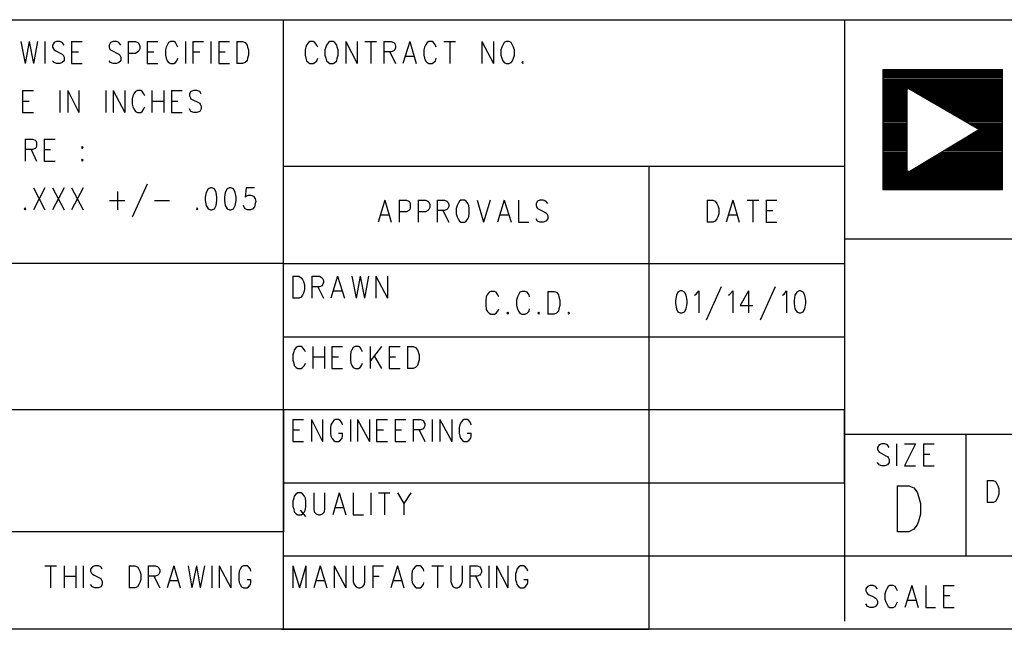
# Model space of a CAD drawing. Extents: x 11.9 to 28.1, y 10.8 to 21.2.
# Tile 29 of 39: x 23.9 to 25.9, y 10.8 to 12. Entities that reach past the tile are written whole.
import ezdxf

# ---------------------------------------------------------------- set-up
doc = ezdxf.new("R2010")
doc.units = 0
doc.header["$MEASUREMENT"] = 0
doc.layers.add('LAYNR1', color=2, linetype='Continuous')

msp = doc.modelspace()

# ---------------------------------------------------------------- linework, layer by layer
at = {"layer": 'LAYNR1', "color": 7}
for points in [[(23.389, 12.049), (28.093, 12.049)], [(24.442, 10.799), (24.442, 12.049)], [(25.593, 12.049), (25.593, 10.816)], [(23.903, 12.004), (23.912, 11.959)], [(23.92, 12.004), (23.912, 11.959)], [(23.92, 12.004), (23.929, 11.959)], [(23.937, 12.004), (23.929, 11.959)], [(23.952, 12.004), (23.952, 11.959)], [(23.971, 12.002), (23.968, 11.997)], [(23.988, 12.002), (23.983, 12.004), (23.976, 12.004), (23.971, 12.002)], [(23.992, 11.997), (23.988, 12.002)], [(24.007, 12.004), (24.007, 11.959)], [(24.007, 12.004), (24.029, 12.004)], [(24.087, 12.002), (24.084, 11.997)], [(24.104, 12.002), (24.099, 12.004), (24.092, 12.004), (24.087, 12.002)], [(24.108, 11.997), (24.104, 12.002)], [(24.123, 12.004), (24.123, 11.959)], [(24.123, 12.004), (24.138, 12.004), (24.143, 12.002)], [(24.143, 12.002), (24.145, 12), (24.147, 11.995), (24.147, 11.989)], [(24.162, 12.004), (24.162, 11.959)], [(24.162, 12.004), (24.184, 12.004)], [(24.206, 12.002), (24.203, 11.997)], [(24.22, 12.002), (24.217, 12.004), (24.21, 12.004), (24.206, 12.002)], [(24.223, 11.997), (24.22, 12.002)], [(24.241, 12.004), (24.241, 11.959)], [(24.256, 12.004), (24.256, 11.959)], [(24.256, 12.004), (24.278, 12.004)], [(24.293, 12.004), (24.293, 11.959)], [(24.309, 12.004), (24.309, 11.959)], [(24.309, 12.004), (24.331, 12.004)], [(24.346, 12.004), (24.346, 11.959)], [(24.346, 12.004), (24.358, 12.004), (24.363, 12.002)], [(24.363, 12.002), (24.367, 11.997)], [(24.493, 12.002), (24.489, 11.997)], [(24.506, 12.002), (24.503, 12.004), (24.496, 12.004), (24.493, 12.002)], [(24.51, 11.997), (24.506, 12.002)], [(24.534, 12.002), (24.53, 11.997)], [(24.537, 12.004), (24.534, 12.002)], [(24.547, 12.002), (24.544, 12.004), (24.537, 12.004)], [(24.551, 11.997), (24.547, 12.002)], [(24.57, 12.004), (24.57, 11.959)], [(24.57, 12.004), (24.593, 11.959)], [(24.593, 12.004), (24.593, 11.959)], [(24.609, 12.004), (24.633, 12.004)], [(24.621, 12.004), (24.621, 11.959)], [(24.648, 12.004), (24.648, 11.959)], [(24.648, 12.004), (24.663, 12.004), (24.668, 12.002)], [(24.668, 12.002), (24.67, 12), (24.672, 11.995), (24.672, 11.991), (24.67, 11.987), (24.668, 11.985)], [(24.701, 12.004), (24.687, 11.959)], [(24.701, 12.004), (24.714, 11.959)], [(24.737, 12.002), (24.733, 11.997)], [(24.75, 12.002), (24.747, 12.004), (24.74, 12.004), (24.737, 12.002)], [(24.754, 11.997), (24.75, 12.002)], [(24.771, 12.004), (24.795, 12.004)], [(24.783, 12.004), (24.783, 11.959)], [(24.849, 12.004), (24.849, 11.959)], [(24.849, 12.004), (24.873, 11.959)], [(24.873, 12.004), (24.873, 11.959)], [(24.895, 12.002), (24.892, 11.997)], [(24.899, 12.004), (24.895, 12.002)], [(24.909, 12.002), (24.905, 12.004), (24.899, 12.004)], [(24.912, 11.997), (24.909, 12.002)], [(23.968, 11.997), (23.968, 11.993)], [(23.968, 11.993), (23.97, 11.989)], [(23.97, 11.989), (23.971, 11.987), (23.975, 11.985)], [(23.975, 11.985), (23.985, 11.98)], [(24.007, 11.983), (24.021, 11.983)], [(24.084, 11.997), (24.084, 11.993)], [(24.084, 11.993), (24.085, 11.989)], [(24.085, 11.989), (24.087, 11.987), (24.091, 11.985)], [(24.091, 11.985), (24.101, 11.98)], [(24.145, 11.985), (24.143, 11.983), (24.138, 11.98)], [(24.147, 11.989), (24.145, 11.985)], [(24.162, 11.983), (24.176, 11.983)], [(24.201, 11.993), (24.2, 11.987), (24.2, 11.976)], [(24.203, 11.997), (24.201, 11.993)], [(24.225, 11.993), (24.223, 11.997)], [(24.256, 11.983), (24.27, 11.983)], [(24.309, 11.983), (24.322, 11.983)], [(24.367, 11.997), (24.368, 11.993)], [(24.368, 11.993), (24.37, 11.987), (24.37, 11.976)], [(24.488, 11.993), (24.486, 11.987), (24.486, 11.976)], [(24.489, 11.997), (24.488, 11.993)], [(24.512, 11.993), (24.51, 11.997)], [(24.529, 11.993), (24.527, 11.987), (24.527, 11.976)], [(24.53, 11.997), (24.529, 11.993)], [(24.552, 11.993), (24.551, 11.997)], [(24.554, 11.976), (24.554, 11.987), (24.552, 11.993)], [(24.668, 11.985), (24.663, 11.983), (24.648, 11.983)], [(24.66, 11.983), (24.672, 11.959)], [(24.731, 11.993), (24.73, 11.987), (24.73, 11.976)], [(24.733, 11.997), (24.731, 11.993)], [(24.755, 11.993), (24.754, 11.997)], [(24.89, 11.993), (24.888, 11.987), (24.888, 11.976)], [(24.892, 11.997), (24.89, 11.993)], [(24.914, 11.993), (24.912, 11.997)], [(24.916, 11.976), (24.916, 11.987), (24.914, 11.993)], [(23.976, 11.959), (23.971, 11.961), (23.968, 11.965)], [(23.992, 11.972), (23.992, 11.965), (23.988, 11.961), (23.983, 11.959)], [(23.985, 11.98), (23.988, 11.978), (23.99, 11.976)], [(23.99, 11.976), (23.992, 11.972)], [(24.092, 11.959), (24.087, 11.961), (24.084, 11.965)], [(24.108, 11.972), (24.108, 11.965), (24.104, 11.961), (24.099, 11.959)], [(24.101, 11.98), (24.104, 11.978), (24.106, 11.976)], [(24.106, 11.976), (24.108, 11.972)], [(24.138, 11.98), (24.123, 11.98)], [(24.2, 11.976), (24.201, 11.97), (24.203, 11.965), (24.206, 11.961), (24.21, 11.959)], [(24.217, 11.959), (24.22, 11.961), (24.223, 11.965), (24.225, 11.97)], [(24.37, 11.976), (24.368, 11.97), (24.367, 11.965), (24.363, 11.961), (24.358, 11.959)], [(24.486, 11.976), (24.488, 11.97), (24.489, 11.965), (24.493, 11.961), (24.496, 11.959)], [(24.503, 11.959), (24.506, 11.961), (24.51, 11.965), (24.512, 11.97)], [(24.527, 11.976), (24.529, 11.97), (24.53, 11.965), (24.534, 11.961), (24.537, 11.959)], [(24.544, 11.959), (24.547, 11.961), (24.551, 11.965), (24.552, 11.97), (24.554, 11.976)], [(24.692, 11.974), (24.709, 11.974)], [(24.73, 11.976), (24.731, 11.97), (24.733, 11.965), (24.737, 11.961), (24.74, 11.959)], [(24.747, 11.959), (24.75, 11.961), (24.754, 11.965), (24.755, 11.97)], [(24.888, 11.976), (24.89, 11.97), (24.892, 11.965), (24.895, 11.961), (24.899, 11.959)], [(24.905, 11.959), (24.909, 11.961), (24.912, 11.965), (24.914, 11.97), (24.916, 11.976)], [(24.933, 11.963), (24.931, 11.961), (24.933, 11.959)], [(24.933, 11.959), (24.934, 11.961), (24.933, 11.963)], [(23.983, 11.959), (23.976, 11.959)], [(24.007, 11.959), (24.029, 11.959)], [(24.099, 11.959), (24.092, 11.959)], [(24.162, 11.959), (24.184, 11.959)], [(24.21, 11.959), (24.217, 11.959)], [(24.309, 11.959), (24.331, 11.959)], [(24.358, 11.959), (24.346, 11.959)], [(24.496, 11.959), (24.503, 11.959)], [(24.537, 11.959), (24.544, 11.959)], [(24.74, 11.959), (24.747, 11.959)], [(24.899, 11.959), (24.905, 11.959)], [(25.672, 11.947), (25.672, 11.701), (25.917, 11.701), (25.917, 11.947)], [(25.672, 11.947), (25.917, 11.947)], [(25.672, 11.945), (25.917, 11.945)], [(25.672, 11.943), (25.917, 11.943)], [(25.672, 11.941), (25.917, 11.941)], [(25.672, 11.939), (25.917, 11.939)], [(25.672, 11.937), (25.917, 11.937)], [(25.672, 11.935), (25.917, 11.935)], [(25.672, 11.933), (25.917, 11.933)], [(25.672, 11.931), (25.917, 11.931)], [(25.672, 11.928), (25.917, 11.928)], [(25.672, 11.926), (25.917, 11.926)], [(25.672, 11.924), (25.917, 11.924)], [(25.672, 11.922), (25.917, 11.922)], [(23.906, 11.904), (23.906, 11.859)], [(23.906, 11.904), (23.929, 11.904)], [(23.983, 11.904), (23.983, 11.859)], [(23.999, 11.904), (23.999, 11.859)], [(23.999, 11.904), (24.022, 11.859)], [(24.022, 11.904), (24.022, 11.859)], [(24.077, 11.904), (24.077, 11.859)], [(24.092, 11.904), (24.092, 11.859)], [(24.092, 11.904), (24.116, 11.859)], [(24.116, 11.904), (24.116, 11.859)], [(24.138, 11.902), (24.135, 11.897)], [(24.152, 11.902), (24.149, 11.904), (24.142, 11.904), (24.138, 11.902)], [(24.155, 11.897), (24.152, 11.902)], [(24.172, 11.904), (24.172, 11.859)], [(24.196, 11.904), (24.196, 11.859)], [(24.212, 11.904), (24.212, 11.859)], [(24.212, 11.904), (24.234, 11.904)], [(24.252, 11.902), (24.249, 11.897)], [(24.27, 11.902), (24.264, 11.904), (24.258, 11.904), (24.252, 11.902)], [(24.273, 11.897), (24.27, 11.902)], [(25.672, 11.92), (25.917, 11.92)], [(25.672, 11.918), (25.917, 11.918)], [(25.672, 11.916), (25.917, 11.916)], [(25.672, 11.914), (25.917, 11.914)], [(25.672, 11.912), (25.917, 11.912)], [(25.672, 11.91), (25.917, 11.91)], [(25.672, 11.908), (25.722, 11.908)], [(25.672, 11.906), (25.722, 11.906)], [(25.672, 11.904), (25.722, 11.904)], [(25.672, 11.902), (25.722, 11.902)], [(25.725, 11.908), (25.917, 11.908)], [(25.729, 11.906), (25.917, 11.906)], [(25.733, 11.904), (25.917, 11.904)], [(25.736, 11.902), (25.917, 11.902)], [(23.906, 11.882), (23.92, 11.882)], [(24.133, 11.893), (24.131, 11.887), (24.131, 11.876)], [(24.135, 11.897), (24.133, 11.893)], [(24.157, 11.893), (24.155, 11.897)], [(24.172, 11.882), (24.196, 11.882)], [(24.212, 11.882), (24.225, 11.882)], [(24.249, 11.897), (24.249, 11.893)], [(24.249, 11.893), (24.251, 11.889)], [(24.251, 11.889), (24.252, 11.887), (24.256, 11.885)], [(24.256, 11.885), (24.266, 11.88)], [(25.672, 11.9), (25.722, 11.9)], [(25.672, 11.897), (25.722, 11.897)], [(25.672, 11.895), (25.722, 11.895)], [(25.672, 11.893), (25.722, 11.893)], [(25.672, 11.891), (25.722, 11.891)], [(25.672, 11.889), (25.722, 11.889)], [(25.672, 11.887), (25.722, 11.887)], [(25.672, 11.885), (25.722, 11.885)], [(25.672, 11.883), (25.722, 11.883)], [(25.672, 11.881), (25.722, 11.881)], [(25.74, 11.9), (25.917, 11.9)], [(25.743, 11.897), (25.917, 11.897)], [(25.747, 11.895), (25.917, 11.895)], [(25.751, 11.893), (25.917, 11.893)], [(25.754, 11.891), (25.917, 11.891)], [(25.758, 11.889), (25.917, 11.889)], [(25.762, 11.887), (25.917, 11.887)], [(25.765, 11.885), (25.917, 11.885)], [(25.768, 11.883), (25.917, 11.883)], [(25.772, 11.881), (25.917, 11.881)], [(24.131, 11.876), (24.133, 11.87), (24.135, 11.866), (24.138, 11.861), (24.142, 11.859)], [(24.149, 11.859), (24.152, 11.861), (24.155, 11.866), (24.157, 11.87)], [(24.258, 11.859), (24.252, 11.861), (24.249, 11.866)], [(24.273, 11.872), (24.273, 11.866), (24.27, 11.861), (24.264, 11.859)], [(24.266, 11.88), (24.27, 11.878), (24.271, 11.876)], [(24.271, 11.876), (24.273, 11.872)], [(25.672, 11.879), (25.722, 11.879)], [(25.672, 11.877), (25.722, 11.877)], [(25.672, 11.875), (25.722, 11.875)], [(25.672, 11.873), (25.722, 11.873)], [(25.672, 11.871), (25.722, 11.871)], [(25.672, 11.868), (25.722, 11.868)], [(25.672, 11.866), (25.722, 11.866)], [(25.672, 11.864), (25.722, 11.864)], [(25.672, 11.862), (25.722, 11.862)], [(25.776, 11.879), (25.917, 11.879)], [(25.779, 11.877), (25.917, 11.877)], [(25.783, 11.875), (25.917, 11.875)], [(25.786, 11.873), (25.917, 11.873)], [(25.79, 11.871), (25.917, 11.871)], [(25.794, 11.868), (25.917, 11.868)], [(25.797, 11.866), (25.917, 11.866)], [(25.801, 11.864), (25.917, 11.864)], [(25.805, 11.862), (25.917, 11.862)], [(23.906, 11.859), (23.929, 11.859)], [(24.142, 11.859), (24.149, 11.859)], [(24.212, 11.859), (24.234, 11.859)], [(24.264, 11.859), (24.258, 11.859)], [(25.672, 11.86), (25.722, 11.86)], [(25.672, 11.858), (25.722, 11.858)], [(25.672, 11.856), (25.722, 11.856)], [(25.672, 11.854), (25.722, 11.854)], [(25.672, 11.852), (25.722, 11.852)], [(25.672, 11.85), (25.722, 11.85)], [(25.672, 11.848), (25.722, 11.848)], [(25.672, 11.846), (25.722, 11.846)], [(25.672, 11.844), (25.722, 11.844)], [(25.672, 11.842), (25.722, 11.842)], [(25.808, 11.86), (25.917, 11.86)], [(25.812, 11.858), (25.917, 11.858)], [(25.815, 11.856), (25.917, 11.856)], [(25.818, 11.854), (25.917, 11.854)], [(25.822, 11.852), (25.917, 11.852)], [(25.826, 11.85), (25.917, 11.85)], [(25.829, 11.848), (25.917, 11.848)], [(25.833, 11.846), (25.917, 11.846)], [(25.836, 11.844), (25.917, 11.844)], [(25.84, 11.842), (25.917, 11.842)], [(25.672, 11.84), (25.722, 11.84)], [(25.672, 11.837), (25.722, 11.837)], [(25.672, 11.835), (25.722, 11.835)], [(25.672, 11.833), (25.722, 11.833)], [(25.672, 11.831), (25.722, 11.831)], [(25.672, 11.829), (25.722, 11.829)], [(25.672, 11.827), (25.722, 11.827)], [(25.672, 11.825), (25.722, 11.825)], [(25.672, 11.823), (25.722, 11.823)], [(25.672, 11.821), (25.722, 11.821)], [(25.844, 11.84), (25.917, 11.84)], [(25.847, 11.837), (25.917, 11.837)], [(25.851, 11.835), (25.917, 11.835)], [(25.854, 11.833), (25.917, 11.833)], [(25.858, 11.831), (25.917, 11.831)], [(25.861, 11.829), (25.917, 11.829)], [(25.864, 11.827), (25.917, 11.827)], [(25.866, 11.821), (25.917, 11.821)], [(25.868, 11.825), (25.917, 11.825)], [(25.869, 11.823), (25.917, 11.823)], [(23.912, 11.804), (23.912, 11.759)], [(23.912, 11.804), (23.927, 11.804), (23.932, 11.802)], [(23.932, 11.802), (23.934, 11.8), (23.935, 11.795), (23.935, 11.791), (23.934, 11.787), (23.932, 11.785)], [(23.951, 11.804), (23.951, 11.759)], [(23.951, 11.804), (23.973, 11.804)], [(25.672, 11.819), (25.722, 11.819)], [(25.672, 11.817), (25.722, 11.817)], [(25.672, 11.815), (25.722, 11.815)], [(25.672, 11.813), (25.722, 11.813)], [(25.672, 11.811), (25.722, 11.811)], [(25.672, 11.809), (25.722, 11.809)], [(25.672, 11.806), (25.722, 11.806)], [(25.672, 11.804), (25.722, 11.804)], [(25.672, 11.802), (25.722, 11.802)], [(25.672, 11.8), (25.722, 11.8)], [(25.831, 11.8), (25.917, 11.8)], [(25.834, 11.802), (25.917, 11.802)], [(25.838, 11.804), (25.917, 11.804)], [(25.841, 11.806), (25.917, 11.806)], [(25.845, 11.809), (25.917, 11.809)], [(25.848, 11.811), (25.917, 11.811)], [(25.851, 11.813), (25.917, 11.813)], [(25.855, 11.815), (25.917, 11.815)], [(25.858, 11.817), (25.917, 11.817)], [(25.862, 11.819), (25.917, 11.819)], [(23.932, 11.785), (23.927, 11.783), (23.912, 11.783)], [(23.924, 11.783), (23.935, 11.759)], [(23.951, 11.783), (23.964, 11.783)], [(24.029, 11.789), (24.027, 11.787), (24.029, 11.785)], [(24.029, 11.785), (24.031, 11.787), (24.029, 11.789)], [(25.672, 11.798), (25.722, 11.798)], [(25.672, 11.796), (25.722, 11.796)], [(25.672, 11.794), (25.722, 11.794)], [(25.672, 11.792), (25.722, 11.792)], [(25.672, 11.79), (25.722, 11.79)], [(25.672, 11.788), (25.722, 11.788)], [(25.672, 11.786), (25.722, 11.786)], [(25.672, 11.784), (25.722, 11.784)], [(25.672, 11.782), (25.722, 11.782)], [(25.672, 11.78), (25.722, 11.78)], [(25.796, 11.78), (25.917, 11.78)], [(25.8, 11.782), (25.917, 11.782)], [(25.803, 11.784), (25.917, 11.784)], [(25.807, 11.786), (25.917, 11.786)], [(25.81, 11.788), (25.917, 11.788)], [(25.813, 11.79), (25.917, 11.79)], [(25.817, 11.792), (25.917, 11.792)], [(25.821, 11.794), (25.917, 11.794)], [(25.824, 11.796), (25.917, 11.796)], [(25.828, 11.798), (25.917, 11.798)], [(24.029, 11.763), (24.027, 11.761), (24.029, 11.759)], [(24.029, 11.759), (24.031, 11.761), (24.029, 11.763)], [(25.672, 11.777), (25.722, 11.777)], [(25.672, 11.775), (25.722, 11.775)], [(25.672, 11.773), (25.722, 11.773)], [(25.672, 11.771), (25.722, 11.771)], [(25.672, 11.769), (25.722, 11.769)], [(25.672, 11.767), (25.722, 11.767)], [(25.672, 11.765), (25.722, 11.765)], [(25.672, 11.763), (25.722, 11.763)], [(25.672, 11.761), (25.722, 11.761)], [(25.766, 11.761), (25.917, 11.761)], [(25.769, 11.763), (25.917, 11.763)], [(25.772, 11.765), (25.917, 11.765)], [(25.776, 11.767), (25.917, 11.767)], [(25.779, 11.769), (25.917, 11.769)], [(25.783, 11.771), (25.917, 11.771)], [(25.786, 11.773), (25.917, 11.773)], [(25.789, 11.775), (25.917, 11.775)], [(25.793, 11.777), (25.917, 11.777)], [(23.951, 11.759), (23.973, 11.759)], [(24.442, 11.749), (25.593, 11.749)], [(25.192, 10.799), (25.192, 11.749)], [(25.672, 11.759), (25.722, 11.759)], [(25.672, 11.757), (25.722, 11.757)], [(25.672, 11.755), (25.722, 11.755)], [(25.672, 11.753), (25.722, 11.753)], [(25.672, 11.751), (25.722, 11.751)], [(25.672, 11.749), (25.722, 11.749)], [(25.672, 11.746), (25.722, 11.746)], [(25.672, 11.744), (25.722, 11.744)], [(25.672, 11.742), (25.722, 11.742)], [(25.672, 11.74), (25.722, 11.74)], [(25.731, 11.74), (25.917, 11.74)], [(25.735, 11.742), (25.917, 11.742)], [(25.738, 11.744), (25.917, 11.744)], [(25.741, 11.746), (25.917, 11.746)], [(25.745, 11.749), (25.917, 11.749)], [(25.748, 11.751), (25.917, 11.751)], [(25.752, 11.753), (25.917, 11.753)], [(25.756, 11.755), (25.917, 11.755)], [(25.76, 11.757), (25.917, 11.757)], [(25.762, 11.759), (25.917, 11.759)], [(25.672, 11.738), (25.917, 11.738)], [(25.672, 11.736), (25.917, 11.736)], [(25.672, 11.734), (25.917, 11.734)], [(25.672, 11.732), (25.917, 11.732)], [(25.672, 11.73), (25.917, 11.73)], [(25.672, 11.728), (25.917, 11.728)], [(25.672, 11.726), (25.917, 11.726)], [(25.672, 11.724), (25.917, 11.724)], [(25.672, 11.722), (25.917, 11.722)], [(25.672, 11.72), (25.917, 11.72)], [(23.929, 11.704), (23.952, 11.659)], [(23.952, 11.704), (23.929, 11.659)], [(23.968, 11.704), (23.992, 11.659)], [(23.992, 11.704), (23.968, 11.659)], [(24.007, 11.704), (24.031, 11.659)], [(24.031, 11.704), (24.007, 11.659)], [(24.162, 11.712), (24.131, 11.644)], [(24.287, 11.702), (24.283, 11.695), (24.281, 11.685)], [(24.292, 11.704), (24.287, 11.702)], [(24.3, 11.702), (24.295, 11.704), (24.292, 11.704)], [(24.305, 11.685), (24.304, 11.695), (24.3, 11.702)], [(24.326, 11.702), (24.322, 11.695), (24.321, 11.685)], [(24.331, 11.704), (24.326, 11.702)], [(24.339, 11.702), (24.334, 11.704), (24.331, 11.704)], [(24.345, 11.685), (24.343, 11.695), (24.339, 11.702)], [(24.382, 11.704), (24.365, 11.704), (24.363, 11.685)], [(25.672, 11.717), (25.917, 11.717)], [(25.672, 11.715), (25.917, 11.715)], [(25.672, 11.713), (25.917, 11.713)], [(25.672, 11.711), (25.917, 11.711)], [(25.672, 11.709), (25.917, 11.709)], [(25.672, 11.707), (25.917, 11.707)], [(25.672, 11.705), (25.917, 11.705)], [(25.672, 11.703), (25.917, 11.703)], [(25.672, 11.701), (25.917, 11.701)], [(24.101, 11.697), (24.101, 11.659)], [(24.281, 11.685), (24.281, 11.678), (24.283, 11.668)], [(24.304, 11.668), (24.305, 11.678), (24.305, 11.685)], [(24.321, 11.685), (24.321, 11.678), (24.322, 11.668)], [(24.343, 11.668), (24.345, 11.678), (24.345, 11.685)], [(24.363, 11.685), (24.365, 11.687), (24.37, 11.689)], [(24.37, 11.689), (24.375, 11.689)], [(24.375, 11.689), (24.38, 11.687), (24.384, 11.682), (24.385, 11.676)], [(24.65, 11.679), (24.636, 11.634)], [(24.65, 11.679), (24.663, 11.634)], [(24.679, 11.679), (24.679, 11.634)], [(24.679, 11.679), (24.694, 11.679), (24.699, 11.677)], [(24.718, 11.679), (24.718, 11.634)], [(24.718, 11.679), (24.733, 11.679), (24.738, 11.677)], [(24.757, 11.679), (24.757, 11.634)], [(24.757, 11.679), (24.772, 11.679), (24.777, 11.677)], [(24.806, 11.679), (24.803, 11.677)], [(24.817, 11.677), (24.813, 11.679), (24.806, 11.679)], [(24.839, 11.679), (24.852, 11.634)], [(24.866, 11.679), (24.852, 11.634)], [(24.895, 11.679), (24.881, 11.634)], [(24.895, 11.679), (24.909, 11.634)], [(24.924, 11.679), (24.924, 11.634)], [(24.98, 11.677), (24.975, 11.679), (24.968, 11.679), (24.963, 11.677)], [(25.311, 11.679), (25.311, 11.634)], [(25.311, 11.679), (25.323, 11.679), (25.328, 11.677)], [(25.364, 11.679), (25.35, 11.634)], [(25.364, 11.679), (25.377, 11.634)], [(25.393, 11.679), (25.417, 11.679)], [(25.405, 11.679), (25.405, 11.634)], [(25.432, 11.679), (25.432, 11.634)], [(25.432, 11.679), (25.454, 11.679)], [(23.912, 11.663), (23.91, 11.661), (23.912, 11.659)], [(23.912, 11.659), (23.913, 11.661), (23.912, 11.663)], [(24.085, 11.678), (24.116, 11.678)], [(24.177, 11.678), (24.208, 11.678)], [(24.264, 11.663), (24.263, 11.661), (24.264, 11.659)], [(24.264, 11.659), (24.266, 11.661), (24.264, 11.663)], [(24.283, 11.668), (24.287, 11.661), (24.292, 11.659)], [(24.292, 11.659), (24.295, 11.659)], [(24.295, 11.659), (24.3, 11.661), (24.304, 11.668)], [(24.322, 11.668), (24.326, 11.661), (24.331, 11.659)], [(24.331, 11.659), (24.334, 11.659)], [(24.334, 11.659), (24.339, 11.661), (24.343, 11.668)], [(24.362, 11.663), (24.36, 11.668)], [(24.368, 11.659), (24.363, 11.661), (24.362, 11.663)], [(24.374, 11.659), (24.368, 11.659)], [(24.384, 11.672), (24.382, 11.665), (24.379, 11.661), (24.374, 11.659)], [(24.385, 11.676), (24.384, 11.672)], [(24.701, 11.66), (24.699, 11.658), (24.694, 11.655)], [(24.699, 11.677), (24.701, 11.675), (24.702, 11.67), (24.702, 11.664)], [(24.702, 11.664), (24.701, 11.66)], [(24.74, 11.66), (24.738, 11.658), (24.733, 11.655)], [(24.738, 11.677), (24.74, 11.675), (24.742, 11.67), (24.742, 11.664)], [(24.742, 11.664), (24.74, 11.66)], [(24.777, 11.66), (24.772, 11.658), (24.757, 11.658)], [(24.777, 11.677), (24.779, 11.675), (24.781, 11.67), (24.781, 11.666), (24.779, 11.662), (24.777, 11.66)], [(24.798, 11.668), (24.796, 11.662), (24.796, 11.651)], [(24.8, 11.672), (24.798, 11.668)], [(24.803, 11.677), (24.8, 11.672)], [(24.82, 11.672), (24.817, 11.677)], [(24.822, 11.668), (24.82, 11.672)], [(24.823, 11.651), (24.823, 11.662), (24.822, 11.668)], [(24.963, 11.677), (24.96, 11.672)], [(24.96, 11.672), (24.96, 11.668)], [(24.96, 11.668), (24.962, 11.664)], [(24.962, 11.664), (24.963, 11.662), (24.967, 11.66)], [(24.967, 11.66), (24.977, 11.655)], [(24.984, 11.672), (24.98, 11.677)], [(25.328, 11.677), (25.331, 11.672)], [(25.331, 11.672), (25.333, 11.668)], [(25.333, 11.668), (25.335, 11.662), (25.335, 11.651)], [(24.641, 11.649), (24.658, 11.649)], [(24.694, 11.655), (24.679, 11.655)], [(24.733, 11.655), (24.718, 11.655)], [(24.769, 11.658), (24.781, 11.634)], [(24.796, 11.651), (24.798, 11.645), (24.8, 11.641), (24.803, 11.636), (24.806, 11.634)], [(24.813, 11.634), (24.817, 11.636), (24.82, 11.641), (24.822, 11.645), (24.823, 11.651)], [(24.887, 11.649), (24.904, 11.649)], [(24.968, 11.634), (24.963, 11.636), (24.96, 11.641)], [(24.984, 11.647), (24.984, 11.641), (24.98, 11.636), (24.975, 11.634)], [(24.977, 11.655), (24.98, 11.653), (24.982, 11.651)], [(24.982, 11.651), (24.984, 11.647)], [(25.335, 11.651), (25.333, 11.645), (25.331, 11.641), (25.328, 11.636), (25.323, 11.634)], [(25.355, 11.649), (25.372, 11.649)], [(25.432, 11.658), (25.446, 11.658)], [(24.806, 11.634), (24.813, 11.634)], [(24.924, 11.634), (24.945, 11.634)], [(24.975, 11.634), (24.968, 11.634)], [(25.323, 11.634), (25.311, 11.634)], [(25.432, 11.634), (25.454, 11.634)], [(28.088, 11.599), (25.593, 11.599)], [(25.593, 11.599), (25.593, 11.199)], [(24.442, 11.549), (23.392, 11.549)], [(24.442, 11.549), (25.593, 11.549)], [(24.461, 11.523), (24.461, 11.478)], [(24.461, 11.523), (24.473, 11.523), (24.478, 11.52)], [(24.478, 11.52), (24.481, 11.516)], [(24.5, 11.523), (24.5, 11.478)], [(24.5, 11.523), (24.516, 11.523), (24.521, 11.52)], [(24.521, 11.52), (24.522, 11.518), (24.524, 11.514), (24.524, 11.51), (24.522, 11.505), (24.521, 11.503)], [(24.553, 11.523), (24.539, 11.478)], [(24.553, 11.523), (24.567, 11.478)], [(24.582, 11.523), (24.591, 11.478)], [(24.599, 11.523), (24.591, 11.478)], [(24.599, 11.523), (24.608, 11.478)], [(24.616, 11.523), (24.608, 11.478)], [(24.631, 11.523), (24.631, 11.478)], [(24.631, 11.523), (24.655, 11.478)], [(24.655, 11.523), (24.655, 11.478)], [(24.481, 11.516), (24.483, 11.512)], [(24.483, 11.512), (24.485, 11.505), (24.485, 11.495)], [(24.521, 11.503), (24.516, 11.501), (24.5, 11.501)], [(24.512, 11.501), (24.524, 11.478)], [(25.34, 11.501), (25.309, 11.433)], [(25.451, 11.501), (25.42, 11.433)], [(24.473, 11.478), (24.461, 11.478)], [(24.485, 11.495), (24.483, 11.488), (24.481, 11.484), (24.478, 11.48), (24.473, 11.478)], [(24.545, 11.493), (24.562, 11.493)], [(24.858, 11.481), (24.857, 11.474)], [(24.86, 11.485), (24.858, 11.481)], [(24.864, 11.49), (24.86, 11.485)], [(24.867, 11.492), (24.864, 11.49)], [(24.875, 11.492), (24.867, 11.492)], [(24.878, 11.49), (24.875, 11.492)], [(24.882, 11.485), (24.878, 11.49)], [(24.884, 11.481), (24.882, 11.485)], [(24.922, 11.481), (24.92, 11.474)], [(24.924, 11.485), (24.922, 11.481)], [(24.927, 11.49), (24.924, 11.485)], [(24.931, 11.492), (24.927, 11.49)], [(24.938, 11.492), (24.931, 11.492)], [(24.942, 11.49), (24.938, 11.492)], [(24.946, 11.485), (24.942, 11.49)], [(24.947, 11.481), (24.946, 11.485)], [(24.984, 11.492), (24.984, 11.445)], [(24.984, 11.492), (24.997, 11.492)], [(24.997, 11.492), (25.002, 11.49)], [(25.002, 11.49), (25.006, 11.485)], [(25.006, 11.485), (25.007, 11.481)], [(25.007, 11.481), (25.009, 11.474)], [(25.251, 11.49), (25.248, 11.484), (25.246, 11.473)], [(25.256, 11.493), (25.251, 11.49)], [(25.265, 11.49), (25.26, 11.493), (25.256, 11.493)], [(25.27, 11.473), (25.268, 11.484), (25.265, 11.49)], [(25.285, 11.484), (25.289, 11.486)], [(25.289, 11.486), (25.294, 11.493), (25.294, 11.448)], [(25.355, 11.484), (25.358, 11.486)], [(25.358, 11.486), (25.364, 11.493), (25.364, 11.448)], [(25.396, 11.493), (25.379, 11.463), (25.405, 11.463)], [(25.396, 11.493), (25.396, 11.448)], [(25.466, 11.484), (25.469, 11.486)], [(25.469, 11.486), (25.474, 11.493), (25.474, 11.448)], [(25.495, 11.49), (25.491, 11.484), (25.49, 11.473)], [(25.5, 11.493), (25.495, 11.49)], [(25.508, 11.49), (25.503, 11.493), (25.5, 11.493)], [(25.514, 11.473), (25.512, 11.484), (25.508, 11.49)], [(24.857, 11.474), (24.857, 11.463)], [(24.857, 11.463), (24.858, 11.456)], [(24.92, 11.474), (24.92, 11.463)], [(24.92, 11.463), (24.922, 11.456)], [(25.009, 11.463), (25.007, 11.456)], [(25.009, 11.474), (25.009, 11.463)], [(25.246, 11.473), (25.246, 11.467), (25.248, 11.456)], [(25.268, 11.456), (25.27, 11.467), (25.27, 11.473)], [(25.49, 11.473), (25.49, 11.467), (25.491, 11.456)], [(25.512, 11.456), (25.514, 11.467), (25.514, 11.473)], [(24.858, 11.456), (24.86, 11.451)], [(24.86, 11.451), (24.864, 11.447)], [(24.864, 11.447), (24.867, 11.445)], [(24.867, 11.445), (24.875, 11.445)], [(24.875, 11.445), (24.878, 11.447)], [(24.878, 11.447), (24.882, 11.451)], [(24.882, 11.451), (24.884, 11.456)], [(24.902, 11.449), (24.9, 11.447)], [(24.9, 11.447), (24.902, 11.445)], [(24.904, 11.447), (24.902, 11.449)], [(24.902, 11.445), (24.904, 11.447)], [(24.922, 11.456), (24.924, 11.451)], [(24.924, 11.451), (24.927, 11.447)], [(24.927, 11.447), (24.931, 11.445)], [(24.931, 11.445), (24.938, 11.445)], [(24.938, 11.445), (24.942, 11.447)], [(24.942, 11.447), (24.946, 11.451)], [(24.946, 11.451), (24.947, 11.456)], [(24.966, 11.449), (24.964, 11.447)], [(24.964, 11.447), (24.966, 11.445)], [(24.967, 11.447), (24.966, 11.449)], [(24.966, 11.445), (24.967, 11.447)], [(24.997, 11.445), (24.984, 11.445)], [(25.002, 11.447), (24.997, 11.445)], [(25.006, 11.451), (25.002, 11.447)], [(25.007, 11.456), (25.006, 11.451)], [(25.027, 11.449), (25.026, 11.447)], [(25.026, 11.447), (25.027, 11.445)], [(25.029, 11.447), (25.027, 11.449)], [(25.027, 11.445), (25.029, 11.447)], [(25.248, 11.456), (25.251, 11.45), (25.256, 11.448)], [(25.256, 11.448), (25.26, 11.448)], [(25.26, 11.448), (25.265, 11.45), (25.268, 11.456)], [(25.491, 11.456), (25.495, 11.45), (25.5, 11.448)], [(25.5, 11.448), (25.503, 11.448)], [(25.503, 11.448), (25.508, 11.45), (25.512, 11.456)], [(24.442, 11.399), (25.593, 11.399)], [(24.468, 11.377), (24.464, 11.372)], [(24.481, 11.377), (24.478, 11.379), (24.471, 11.379), (24.468, 11.377)], [(24.485, 11.372), (24.481, 11.377)], [(24.502, 11.379), (24.502, 11.334)], [(24.526, 11.379), (24.526, 11.334)], [(24.541, 11.379), (24.541, 11.334)], [(24.541, 11.379), (24.563, 11.379)], [(24.585, 11.377), (24.582, 11.372)], [(24.599, 11.377), (24.596, 11.379), (24.589, 11.379), (24.585, 11.377)], [(24.602, 11.372), (24.599, 11.377)], [(24.62, 11.379), (24.62, 11.334)], [(24.643, 11.379), (24.62, 11.349)], [(24.659, 11.379), (24.659, 11.334)], [(24.659, 11.379), (24.681, 11.379)], [(24.696, 11.379), (24.696, 11.334)], [(24.696, 11.379), (24.708, 11.379), (24.713, 11.377)], [(24.713, 11.377), (24.717, 11.372)], [(24.463, 11.368), (24.461, 11.362), (24.461, 11.351)], [(24.464, 11.372), (24.463, 11.368)], [(24.487, 11.368), (24.485, 11.372)], [(24.502, 11.358), (24.526, 11.358)], [(24.541, 11.358), (24.555, 11.358)], [(24.58, 11.368), (24.579, 11.362), (24.579, 11.351)], [(24.582, 11.372), (24.58, 11.368)], [(24.604, 11.368), (24.602, 11.372)], [(24.628, 11.36), (24.643, 11.334)], [(24.659, 11.358), (24.672, 11.358)], [(24.717, 11.372), (24.718, 11.368)], [(24.718, 11.368), (24.72, 11.362), (24.72, 11.351)], [(24.461, 11.351), (24.463, 11.345), (24.464, 11.34), (24.468, 11.336), (24.471, 11.334)], [(24.478, 11.334), (24.481, 11.336), (24.485, 11.34), (24.487, 11.345)], [(24.579, 11.351), (24.58, 11.345), (24.582, 11.34), (24.585, 11.336), (24.589, 11.334)], [(24.596, 11.334), (24.599, 11.336), (24.602, 11.34), (24.604, 11.345)], [(24.72, 11.351), (24.718, 11.345), (24.717, 11.34), (24.713, 11.336), (24.708, 11.334)], [(24.471, 11.334), (24.478, 11.334)], [(24.541, 11.334), (24.563, 11.334)], [(24.589, 11.334), (24.596, 11.334)], [(24.659, 11.334), (24.681, 11.334)], [(24.708, 11.334), (24.696, 11.334)], [(24.442, 11.249), (23.392, 11.249)], [(25.593, 11.249), (24.442, 11.249)], [(24.442, 11.249), (24.442, 10.999)], [(25.593, 11.099), (25.593, 11.249)], [(24.461, 11.229), (24.461, 11.184)], [(24.461, 11.229), (24.483, 11.229)], [(24.499, 11.229), (24.499, 11.184)], [(24.499, 11.229), (24.522, 11.184)], [(24.522, 11.229), (24.522, 11.184)], [(24.539, 11.218), (24.538, 11.212), (24.538, 11.201)], [(24.541, 11.222), (24.539, 11.218)], [(24.545, 11.227), (24.541, 11.222)], [(24.558, 11.227), (24.555, 11.229), (24.548, 11.229), (24.545, 11.227)], [(24.562, 11.222), (24.558, 11.227)], [(24.563, 11.218), (24.562, 11.222)], [(24.579, 11.229), (24.579, 11.184)], [(24.594, 11.229), (24.594, 11.184)], [(24.594, 11.229), (24.618, 11.184)], [(24.618, 11.229), (24.618, 11.184)], [(24.633, 11.229), (24.633, 11.184)], [(24.633, 11.229), (24.655, 11.229)], [(24.671, 11.229), (24.671, 11.184)], [(24.671, 11.229), (24.693, 11.229)], [(24.708, 11.229), (24.708, 11.184)], [(24.708, 11.229), (24.723, 11.229), (24.729, 11.227)], [(24.729, 11.227), (24.73, 11.224), (24.732, 11.22), (24.732, 11.216), (24.73, 11.212), (24.729, 11.21)], [(24.747, 11.229), (24.747, 11.184)], [(24.763, 11.229), (24.763, 11.184)], [(24.763, 11.229), (24.787, 11.184)], [(24.787, 11.229), (24.787, 11.184)], [(24.804, 11.218), (24.802, 11.212), (24.802, 11.201)], [(24.805, 11.222), (24.804, 11.218)], [(24.809, 11.227), (24.805, 11.222)], [(24.822, 11.227), (24.819, 11.229), (24.812, 11.229), (24.809, 11.227)], [(24.826, 11.222), (24.822, 11.227)], [(24.827, 11.218), (24.826, 11.222)], [(24.461, 11.208), (24.475, 11.208)], [(24.538, 11.201), (24.539, 11.195), (24.541, 11.191), (24.545, 11.186), (24.548, 11.184)], [(24.555, 11.184), (24.558, 11.186), (24.562, 11.191), (24.563, 11.195), (24.563, 11.201)], [(24.555, 11.201), (24.563, 11.201)], [(24.633, 11.208), (24.647, 11.208)], [(24.671, 11.208), (24.684, 11.208)], [(24.729, 11.21), (24.723, 11.208), (24.708, 11.208)], [(24.72, 11.208), (24.732, 11.184)], [(24.802, 11.201), (24.804, 11.195), (24.805, 11.191), (24.809, 11.186), (24.812, 11.184)], [(24.819, 11.184), (24.822, 11.186), (24.826, 11.191), (24.827, 11.195), (24.827, 11.201)], [(24.819, 11.201), (24.827, 11.201)], [(25.593, 11.199), (28.093, 11.199)], [(25.843, 10.949), (25.843, 11.199)], [(24.461, 11.184), (24.483, 11.184)], [(24.548, 11.184), (24.555, 11.184)], [(24.633, 11.184), (24.655, 11.184)], [(24.671, 11.184), (24.693, 11.184)], [(24.812, 11.184), (24.819, 11.184)], [(25.664, 11.177), (25.661, 11.172)], [(25.681, 11.177), (25.676, 11.179), (25.67, 11.179), (25.664, 11.177)], [(25.685, 11.172), (25.681, 11.177)], [(25.7, 11.179), (25.7, 11.134)], [(25.739, 11.179), (25.716, 11.134)], [(25.716, 11.179), (25.739, 11.179)], [(25.755, 11.179), (25.755, 11.134)], [(25.755, 11.179), (25.777, 11.179)], [(25.661, 11.172), (25.661, 11.168)], [(25.661, 11.168), (25.663, 11.164)], [(25.663, 11.164), (25.664, 11.162), (25.668, 11.16)], [(25.668, 11.16), (25.678, 11.155)], [(25.678, 11.155), (25.681, 11.153), (25.683, 11.151)], [(25.755, 11.158), (25.768, 11.158)], [(25.67, 11.134), (25.664, 11.136), (25.661, 11.141)], [(25.676, 11.134), (25.67, 11.134)], [(25.685, 11.147), (25.685, 11.141), (25.681, 11.136), (25.676, 11.134)], [(25.683, 11.151), (25.685, 11.147)], [(25.716, 11.134), (25.739, 11.134)], [(25.755, 11.134), (25.777, 11.134)], [(24.442, 10.949), (24.442, 11.099)], [(24.442, 11.099), (25.593, 11.099)], [(25.701, 11.093), (25.701, 10.999)], [(25.701, 11.093), (25.725, 11.093), (25.735, 11.089), (25.742, 11.08), (25.745, 11.071)], [(25.886, 11.104), (25.886, 11.059)], [(25.886, 11.104), (25.898, 11.104), (25.903, 11.102)], [(25.903, 11.102), (25.906, 11.097)], [(25.906, 11.097), (25.908, 11.093)], [(25.908, 11.093), (25.91, 11.087), (25.91, 11.076)], [(24.468, 11.077), (24.464, 11.072)], [(24.471, 11.079), (24.468, 11.077)], [(24.481, 11.077), (24.478, 11.079), (24.471, 11.079)], [(24.485, 11.072), (24.481, 11.077)], [(24.504, 11.079), (24.504, 11.047)], [(24.527, 11.047), (24.527, 11.079)], [(24.556, 11.079), (24.543, 11.034)], [(24.556, 11.079), (24.57, 11.034)], [(24.585, 11.079), (24.585, 11.034)], [(24.621, 11.079), (24.621, 11.034)], [(24.637, 11.079), (24.66, 11.079)], [(24.649, 11.079), (24.649, 11.034)], [(24.676, 11.079), (24.689, 11.057), (24.689, 11.034)], [(24.703, 11.079), (24.689, 11.057)], [(25.91, 11.076), (25.908, 11.07), (25.906, 11.066), (25.903, 11.061), (25.898, 11.059)], [(24.463, 11.068), (24.461, 11.062), (24.461, 11.051)], [(24.464, 11.072), (24.463, 11.068)], [(24.487, 11.068), (24.485, 11.072)], [(24.488, 11.051), (24.488, 11.062), (24.487, 11.068)], [(25.745, 11.071), (25.749, 11.057), (25.749, 11.035)], [(25.898, 11.059), (25.886, 11.059)], [(24.461, 11.051), (24.463, 11.045), (24.464, 11.04), (24.468, 11.036), (24.471, 11.034)], [(24.471, 11.034), (24.478, 11.034)], [(24.476, 11.043), (24.487, 11.03)], [(24.478, 11.034), (24.481, 11.036), (24.485, 11.04), (24.487, 11.045), (24.488, 11.051)], [(24.504, 11.047), (24.505, 11.04), (24.509, 11.036), (24.514, 11.034)], [(24.514, 11.034), (24.517, 11.034)], [(24.517, 11.034), (24.522, 11.036), (24.526, 11.04), (24.527, 11.047)], [(24.548, 11.049), (24.565, 11.049)], [(24.585, 11.034), (24.606, 11.034)], [(25.749, 11.035), (25.745, 11.021), (25.742, 11.013), (25.735, 11.004), (25.725, 10.999)], [(24.442, 10.999), (23.389, 10.999)], [(25.725, 10.999), (25.701, 10.999)], [(28.093, 10.949), (24.442, 10.949)], [(23.952, 10.929), (23.976, 10.929)], [(23.964, 10.929), (23.964, 10.884)], [(23.992, 10.929), (23.992, 10.884)], [(24.016, 10.929), (24.016, 10.884)], [(24.031, 10.929), (24.031, 10.884)], [(24.05, 10.927), (24.046, 10.922)], [(24.046, 10.922), (24.046, 10.918)], [(24.046, 10.918), (24.048, 10.914)], [(24.048, 10.914), (24.05, 10.912), (24.053, 10.91)], [(24.067, 10.927), (24.062, 10.929), (24.055, 10.929), (24.05, 10.927)], [(24.07, 10.922), (24.067, 10.927)], [(24.125, 10.929), (24.125, 10.884)], [(24.125, 10.929), (24.137, 10.929), (24.142, 10.927)], [(24.142, 10.927), (24.145, 10.922)], [(24.145, 10.922), (24.147, 10.918)], [(24.147, 10.918), (24.149, 10.912), (24.149, 10.901)], [(24.164, 10.929), (24.164, 10.884)], [(24.164, 10.929), (24.179, 10.929), (24.184, 10.927)], [(24.184, 10.927), (24.186, 10.925), (24.188, 10.92), (24.188, 10.916), (24.186, 10.912), (24.184, 10.91)], [(24.217, 10.929), (24.203, 10.884)], [(24.217, 10.929), (24.23, 10.884)], [(24.246, 10.929), (24.254, 10.884)], [(24.263, 10.929), (24.254, 10.884)], [(24.263, 10.929), (24.271, 10.884)], [(24.28, 10.929), (24.271, 10.884)], [(24.295, 10.929), (24.295, 10.884)], [(24.31, 10.929), (24.31, 10.884)], [(24.31, 10.929), (24.334, 10.884)], [(24.334, 10.929), (24.334, 10.884)], [(24.351, 10.918), (24.35, 10.912), (24.35, 10.901)], [(24.353, 10.922), (24.351, 10.918)], [(24.356, 10.927), (24.353, 10.922)], [(24.37, 10.927), (24.367, 10.929), (24.36, 10.929), (24.356, 10.927)], [(24.374, 10.922), (24.37, 10.927)], [(24.375, 10.918), (24.374, 10.922)], [(24.461, 10.929), (24.461, 10.884)], [(24.461, 10.929), (24.475, 10.884)], [(24.488, 10.929), (24.475, 10.884)], [(24.488, 10.929), (24.488, 10.884)], [(24.517, 10.929), (24.504, 10.884)], [(24.517, 10.929), (24.531, 10.884)], [(24.546, 10.929), (24.546, 10.884)], [(24.546, 10.929), (24.57, 10.884)], [(24.57, 10.929), (24.57, 10.884)], [(24.585, 10.929), (24.585, 10.897)], [(24.609, 10.897), (24.609, 10.929)], [(24.625, 10.929), (24.625, 10.884)], [(24.625, 10.929), (24.647, 10.929)], [(24.676, 10.929), (24.662, 10.884)], [(24.676, 10.929), (24.689, 10.884)], [(24.706, 10.918), (24.705, 10.912), (24.705, 10.901)], [(24.708, 10.922), (24.706, 10.918)], [(24.712, 10.927), (24.708, 10.922)], [(24.725, 10.927), (24.722, 10.929), (24.715, 10.929), (24.712, 10.927)], [(24.729, 10.922), (24.725, 10.927)], [(24.73, 10.918), (24.729, 10.922)], [(24.746, 10.929), (24.77, 10.929)], [(24.758, 10.929), (24.758, 10.884)], [(24.785, 10.929), (24.785, 10.897)], [(24.809, 10.897), (24.809, 10.929)], [(24.824, 10.929), (24.824, 10.884)], [(24.824, 10.929), (24.839, 10.929), (24.845, 10.927)], [(24.845, 10.927), (24.846, 10.925), (24.848, 10.92), (24.848, 10.916), (24.846, 10.912), (24.845, 10.91)], [(24.863, 10.929), (24.863, 10.884)], [(24.879, 10.929), (24.879, 10.884)], [(24.879, 10.929), (24.902, 10.884)], [(24.902, 10.929), (24.902, 10.884)], [(24.92, 10.918), (24.918, 10.912), (24.918, 10.901)], [(24.921, 10.922), (24.92, 10.918)], [(24.925, 10.927), (24.921, 10.922)], [(24.938, 10.927), (24.935, 10.929), (24.928, 10.929), (24.925, 10.927)], [(24.942, 10.922), (24.938, 10.927)], [(24.943, 10.918), (24.942, 10.922)], [(23.992, 10.908), (24.016, 10.908)], [(24.055, 10.884), (24.05, 10.886), (24.046, 10.891)], [(24.053, 10.91), (24.063, 10.905)], [(24.07, 10.897), (24.07, 10.891), (24.067, 10.886), (24.062, 10.884)], [(24.063, 10.905), (24.067, 10.903), (24.068, 10.901)], [(24.068, 10.901), (24.07, 10.897)], [(24.149, 10.901), (24.147, 10.895), (24.145, 10.891), (24.142, 10.886), (24.137, 10.884)], [(24.184, 10.91), (24.179, 10.908), (24.164, 10.908)], [(24.176, 10.908), (24.188, 10.884)], [(24.208, 10.899), (24.225, 10.899)], [(24.35, 10.901), (24.351, 10.895), (24.353, 10.891), (24.356, 10.886), (24.36, 10.884)], [(24.367, 10.884), (24.37, 10.886), (24.374, 10.891), (24.375, 10.895), (24.375, 10.901)], [(24.367, 10.901), (24.375, 10.901)], [(24.509, 10.899), (24.526, 10.899)], [(24.585, 10.897), (24.587, 10.891), (24.591, 10.886), (24.596, 10.884)], [(24.599, 10.884), (24.604, 10.886), (24.608, 10.891), (24.609, 10.897)], [(24.625, 10.908), (24.638, 10.908)], [(24.667, 10.899), (24.684, 10.899)], [(24.705, 10.901), (24.706, 10.895), (24.708, 10.891), (24.712, 10.886), (24.715, 10.884)], [(24.722, 10.884), (24.725, 10.886), (24.729, 10.891), (24.73, 10.895)], [(24.785, 10.897), (24.787, 10.891), (24.79, 10.886), (24.795, 10.884)], [(24.799, 10.884), (24.804, 10.886), (24.807, 10.891), (24.809, 10.897)], [(24.845, 10.91), (24.839, 10.908), (24.824, 10.908)], [(24.836, 10.908), (24.848, 10.884)], [(24.918, 10.901), (24.92, 10.895), (24.921, 10.891), (24.925, 10.886), (24.928, 10.884)], [(24.935, 10.884), (24.938, 10.886), (24.942, 10.891), (24.943, 10.895), (24.943, 10.901)], [(24.935, 10.901), (24.943, 10.901)], [(24.062, 10.884), (24.055, 10.884)], [(24.137, 10.884), (24.125, 10.884)], [(24.36, 10.884), (24.367, 10.884)], [(24.596, 10.884), (24.599, 10.884)], [(24.715, 10.884), (24.722, 10.884)], [(24.795, 10.884), (24.799, 10.884)], [(24.928, 10.884), (24.935, 10.884)], [(25.64, 10.887), (25.637, 10.882)], [(25.637, 10.882), (25.637, 10.878)], [(25.637, 10.878), (25.639, 10.874)], [(25.639, 10.874), (25.64, 10.872), (25.644, 10.87)], [(25.657, 10.887), (25.652, 10.889), (25.646, 10.889), (25.64, 10.887)], [(25.661, 10.882), (25.657, 10.887)], [(25.678, 10.878), (25.676, 10.872), (25.676, 10.861)], [(25.68, 10.882), (25.678, 10.878)], [(25.683, 10.887), (25.68, 10.882)], [(25.697, 10.887), (25.693, 10.889), (25.686, 10.889), (25.683, 10.887)], [(25.7, 10.882), (25.697, 10.887)], [(25.702, 10.878), (25.7, 10.882)], [(25.731, 10.889), (25.717, 10.844)], [(25.731, 10.889), (25.744, 10.844)], [(25.76, 10.889), (25.76, 10.844)], [(25.796, 10.889), (25.796, 10.844)], [(25.796, 10.889), (25.818, 10.889)], [(25.646, 10.844), (25.64, 10.846), (25.637, 10.851)], [(25.644, 10.87), (25.654, 10.865)], [(25.661, 10.857), (25.661, 10.851), (25.657, 10.846), (25.652, 10.844)], [(25.654, 10.865), (25.657, 10.863), (25.659, 10.861)], [(25.659, 10.861), (25.661, 10.857)], [(25.676, 10.861), (25.678, 10.855), (25.68, 10.851), (25.683, 10.846), (25.686, 10.844)], [(25.693, 10.844), (25.697, 10.846), (25.7, 10.851), (25.702, 10.855)], [(25.722, 10.859), (25.739, 10.859)], [(25.796, 10.868), (25.809, 10.868)], [(25.652, 10.844), (25.646, 10.844)], [(25.686, 10.844), (25.693, 10.844)], [(25.76, 10.844), (25.78, 10.844)], [(25.796, 10.844), (25.818, 10.844)], [(28.093, 10.799), (11.892, 10.799)], [(28.088, 10.799), (23.389, 10.799)], [(24.438, 10.799), (25.192, 10.799)]]:
    msp.add_lwpolyline(points, dxfattribs=at)
msp.add_lwpolyline([(25.722, 11.738), (25.722, 11.908), (25.725, 11.908), (25.87, 11.824), (25.727, 11.738), (25.722, 11.738)], close=True, dxfattribs=at)

doc.saveas('drawing.dxf')
